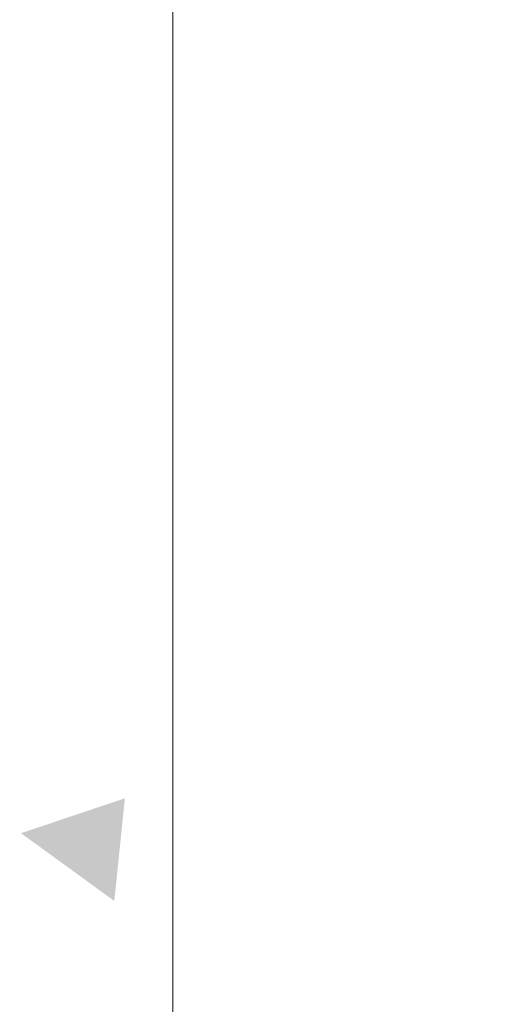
# Model space of a CAD drawing. Extents: x -559 to 3392, y -747 to 867.
# Tile 23 of 29: x 3023 to 3099, y -342 to -181. Entities that reach past the tile are written whole.
import ezdxf

# ---------------------------------------------------------------- set-up
doc = ezdxf.new("R2010")
doc.units = 0
doc.header["$LTSCALE"] = 2
doc.header["$MEASUREMENT"] = 0
doc.layers.get('DEFPOINTS').update_dxf_attribs({"linetype": 'CONTINUOUS'})
doc.layers.add('02___PRT_ALL_AXES', color=7, linetype='CONTINUOUS')
doc.layers.add('OGGETTO', color=7, linetype='CONTINUOUS', lineweight=25)
doc.styles.add('ISO', font='tahoma.ttf')
doc.dimstyles.new('ISO-25', dxfattribs={"dimtxt": 20, "dimasz": 4, "dimexe": 1, "dimexo": 1.5, "dimgap": 1.5, "dimtad": 1, "dimdec": 0, "dimtxsty": 'ISO', "dimcen": 2.5, "dimclrd": 7, "dimclre": 7, "dimclrt": 7, "dimadec": 0, "dimazin": 0, "dimtfac": 1, "dimtdec": 0, "dimtmove": 0, "dimatfit": 3, "dimfxl": 1, "dimlwd": 13, "dimarcsym": 0})

# ---------------------------------------------------------------- blocks, each defined once
blk = doc.blocks.new('*D55')
at = {"layer": 'DEFPOINTS', "color": 0, "transparency": 16777216}
for p in [(3084.93, -56.77), (3047.9, -705.97), (3117.01, -705.97)]:
    blk.add_point(p, dxfattribs=at)
at = {"layer": 'OGGETTO', "color": 7, "lineweight": -2, "transparency": 16777216}
for p, q in [((3083.43, -56.77), (3046.9, -56.77)), ((3115.51, -705.97), (3046.9, -705.97))]:
    blk.add_line(p, q, dxfattribs=at)
at = {"layer": 'OGGETTO', "color": 7, "lineweight": 13, "transparency": 16777216}
blk.add_line((3047.9, -60.77), (3047.9, -701.97), dxfattribs=at)
at = {"layer": 'OGGETTO', "color": 7, "transparency": 16777216}
for points in [[(3047.24, -60.77), (3048.57, -60.77), (3047.9, -56.77)], [(3047.24, -701.97), (3048.57, -701.97), (3047.9, -705.97)]]:
    blk.add_solid(points, dxfattribs=at)
at = {"layer": 'OGGETTO', "color": 7, "transparency": 16777216, "insert": (3035.99, -381.37), "char_height": 20, "attachment_point": 5, "rotation": 90, "style": 'ISO'}
blk.add_mtext('650', dxfattribs=at)

msp = doc.modelspace()

# ---------------------------------------------------------------- hatches: boundary and pattern name
at = {"layer": '02___PRT_ALL_AXES', "linetype": 'Continuous'}
msp.add_hatch(color=7, dxfattribs=at).paths.add_polyline_path([(3038.32, -325.21), (3040.05, -308.43), (3023.08, -314.14)])

# ---------------------------------------------------------------- dimensions: what is measured, and where the dimension line sits
at = {"layer": 'OGGETTO'}
dim = msp.add_linear_dim(base=(3047.9, -705.97), p1=(3084.93, -56.77), p2=(3117.01, -705.97), angle=90, text='650', dimstyle='ISO-25', dxfattribs=at)
dim.commit()
dim.dimension.update_dxf_attribs({"geometry": '*D55', "text_midpoint": (3035.99, -381.37)})

doc.saveas('drawing.dxf')
